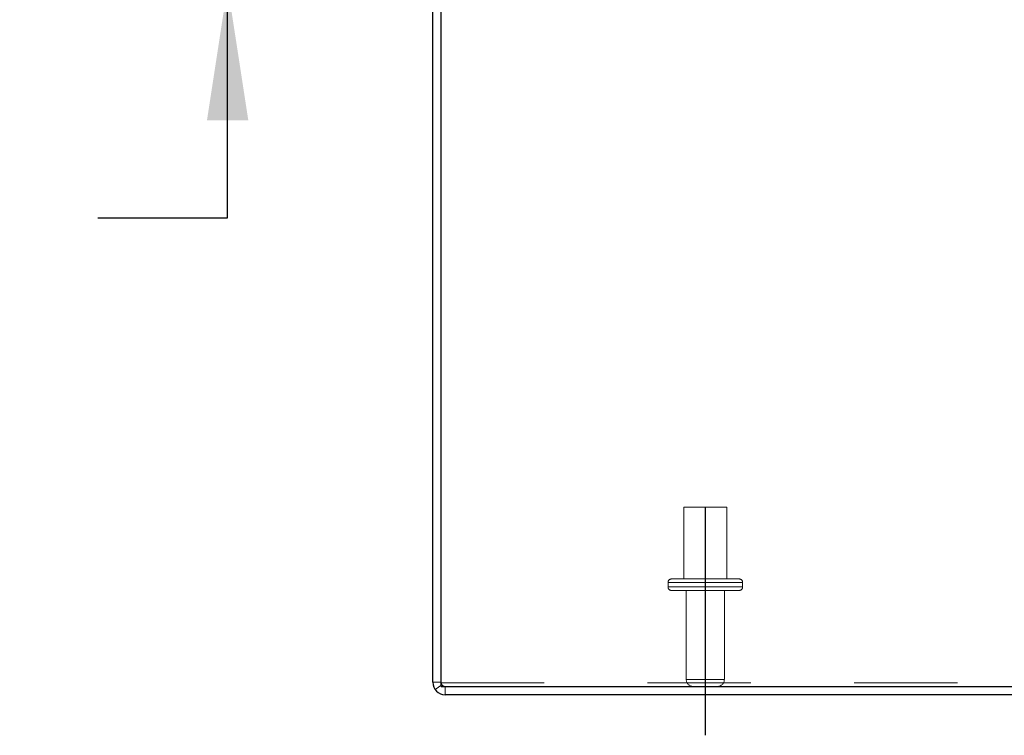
# Model space of a CAD drawing. Header units: inches. Extents: x 0.2 to 10.8, y 0.2 to 8.2.
# Tile 3 of 68: x 2.9 to 3.8, y 1.3 to 2. Entities that reach past the tile are written whole.
import ezdxf

# ---------------------------------------------------------------- set-up
doc = ezdxf.new("R2010")
doc.units = ezdxf.units.IN
doc.header["$MEASUREMENT"] = 0
doc.linetypes.add('CENTERX2', pattern=[0.8, 0.5, -0.1, 0.1, -0.1])
doc.linetypes.add('HIDDEN', pattern=[0.075, 0.05, -0.025])
doc.layers.add('CENTER', color=40, linetype='CENTERX2')
doc.layers.add('DIMENSIONS', color=140, linetype='Continuous')
doc.styles.add('SLDTEXTSTYLE0', font='TXT', dxfattribs={"width": 0.7})
doc.dimstyles.new('SLDDIMSTYLE1', dxfattribs={"dimtxt": 0.084961, "dimasz": 0.13, "dimexe": 0, "dimexo": 0.0625, "dimgap": 0.02124, "dimtad": 0, "dimtih": 1, "dimtoh": 1, "dimlfac": 9, "dimrnd": 1e-09, "dimzin": 12, "dimdsep": 46, "dimtxsty": 'SLDTEXTSTYLE0', "dimsah": 1, "dimcen": 0.09, "dimadec": 0, "dimazin": 3, "dimtfac": 1, "dimtmove": 0, "dimatfit": 0, "dimfxl": 0, "dimfrac": 2, "dimtolj": 1, "dimtzin": 12, "dimarcsym": 0})

# ---------------------------------------------------------------- blocks, each defined once
blk = doc.blocks.new('_D_22')
at = {"layer": 'DIMENSIONS'}
for p, q in [((3.08013, 2.22795), (3.08013, 2.47795)), ((3.26618, 2.22795), (2.95513, 2.22795)), ((3.19566, 2.02551), (2.95513, 2.02551)), ((3.08013, 1.80093), (3.08013, 2.02551)), ((2.54875, 1.80093), (2.52022, 1.80093)), ((2.52022, 1.80093), (2.52022, 1.6659)), ((2.80122, 1.80093), (2.82975, 1.80093)), ((2.82975, 1.80093), (2.82975, 1.6659)), ((2.95441, 1.80093), (3.08013, 1.80093)), ((2.52022, 1.6659), (2.54875, 1.6659)), ((2.82975, 1.6659), (2.80122, 1.6659))]:
    blk.add_line(p, q, dxfattribs=at)
for points in [[(3.08013, 2.22795), (3.10013, 2.35795), (3.06013, 2.35795)], [(3.08013, 2.02551), (3.06013, 1.89551), (3.10013, 1.89551)]]:
    blk.add_solid(points, dxfattribs=at)
at = {"layer": 'DIMENSIONS', "char_height": 0.083333, "attachment_point": 1, "style": 'SLDTEXTSTYLE0'}
for s, insert in [('1.82', (2.54875, 1.92737)), ('46.3', (2.54875, 1.77332))]:
    blk.add_mtext(s, dxfattribs=dict(at, insert=insert))

msp = doc.modelspace()

# ---------------------------------------------------------------- linework, layer by layer
at = {"color": 7, "linetype": 'Continuous', "lineweight": 25}
for p, q in [((3.278745, 1.351063), (3.278745, 2.190517)), ((3.286745, 1.347063), (3.286745, 2.190522)), ((3.286745, 1.347063), (5.048522, 1.347063)), ((5.048522, 1.339063), (3.290745, 1.339063))]:
    msp.add_line(p, q, dxfattribs=at)
at = {"color": 7, "linetype": 'HIDDEN', "lineweight": 18}
for p, q in [((3.563467, 1.520618), (3.5218, 1.520618)), ((3.5218, 1.520618), (3.5218, 1.451174)), ((3.563467, 1.451174), (3.563467, 1.520618)), ((3.575411, 1.451174), (3.509856, 1.451174)), ((3.578745, 1.447841), (3.506522, 1.447841)), ((3.578745, 1.447841), (3.506522, 1.447841)), ((3.506522, 1.447841), (3.506522, 1.443396)), ((3.578745, 1.443396), (3.506522, 1.443396)), ((3.578745, 1.443396), (3.506522, 1.443396)), ((3.575411, 1.440063), (3.509856, 1.440063)), ((3.524189, 1.440063), (3.524189, 1.35373)), ((3.561078, 1.35373), (3.561078, 1.440063)), ((3.578745, 1.443396), (3.578745, 1.447841)), ((3.286745, 1.351063), (3.278745, 1.351063)), ((3.287492, 1.348735), (3.280986, 1.34408)), ((3.286745, 1.350444), (5.048522, 1.350444)), ((3.290745, 1.347063), (3.290745, 1.339063)), ((3.561078, 1.35373), (3.524395, 1.35373)), ((3.561078, 1.35373), (3.524395, 1.35373))]:
    msp.add_line(p, q, dxfattribs=at)
for centre, radius, start, end in [((3.509856, 1.447841), 0.003333, 90, 180), ((3.575411, 1.447841), 0.003333, 0, 90), ((3.509856, 1.443396), 0.003333, 180, 270), ((3.575411, 1.443396), 0.003333, 270, 0), ((3.290745, 1.351063), 0.004, 180, 270), ((3.530856, 1.35373), 0.006667, 180, 270), ((3.554411, 1.35373), 0.006667, 270, 0)]:
    msp.add_arc(centre, radius, start, end, dxfattribs=at)
at = {"color": 7, "linetype": 'Continuous', "lineweight": 25}
msp.add_arc((3.290745, 1.351063), 0.012, 180, 270, dxfattribs=at)
at = {"layer": 'CENTER'}
msp.add_line((3.542633, 1.520618), (3.542633, 1.299721), dxfattribs=at)

# ---------------------------------------------------------------- dimensions: what is measured, and where the dimension line sits
at = {"layer": 'DIMENSIONS'}
dim = msp.add_linear_dim(base=(3.080127, 2.025507), p1=(3.316179, 2.227952), p2=(3.245659, 2.025507), angle=90, dimstyle='SLDDIMSTYLE1', dxfattribs=at)
dim.commit()
dim.dimension.update_dxf_attribs({"geometry": '_D_22', "text_midpoint": (3.080127, 1.800927), "dimtype": 160})

doc.saveas('drawing.dxf')
